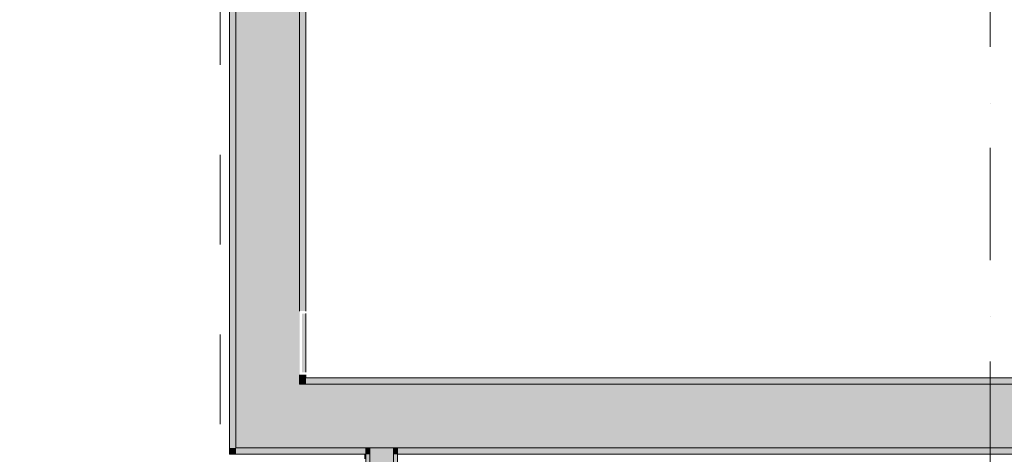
# Model space of a CAD drawing. Header units: millimetres. Extents: x -14761 to 157739, y -22400 to 107990.
# Tile 99 of 256: x 59950 to 63045, y 59730 to 61095. Entities that reach past the tile are written whole.
import ezdxf

# ---------------------------------------------------------------- set-up
doc = ezdxf.new("R2010")
doc.units = ezdxf.units.MM
doc.header["$MEASUREMENT"] = 0
doc.linetypes.add('Штриховая', pattern=[564.444447, 282.222223, -282.222223])
doc.linetypes.add('Штрихпунктирная', pattern=[670.277762, 352.777767, -176.388884, 0, -141.111112])
for name, color, linetype in [('Конструктив - стены бассейнов жб нов', 7, 'Continuous'), ('Конструктив - Стены Блок 200 нов', 7, 'Continuous'), ('Элемент Модели - Зона', 7, 'Continuous'), ('Элемент Модели - Оси', 7, 'Continuous')]:
    doc.layers.add(name, color=color, linetype=linetype)

msp = doc.modelspace()

# ---------------------------------------------------------------- hatches: boundary and pattern name
at = {"layer": 'Конструктив - стены бассейнов жб нов', "linetype": 'Continuous', "lineweight": 0, "true_color": 0x000000}
for points in [[(61050.5, 59750), (61038, 59750), (61038, 59730), (61050.5, 59730)], [(61050.5, 54225), (61050.5, 59730), (61038, 59730), (61038, 54225)], [(61125.5, 59750), (61050.5, 59750), (61050.5, 59730), (61125.5, 59730)], [(61125.5, 54300), (61125.5, 59730), (61050.5, 59730), (61050.5, 54300)], [(61138, 59750), (61125.5, 59750), (61125.5, 59730), (61138, 59730)], [(61138, 54312.5), (61138, 59730), (61125.5, 59730), (61125.5, 54312.5)]]:
    msp.add_hatch(color=18, dxfattribs=at).paths.add_polyline_path(points)
at = {"layer": 'Конструктив - Стены Блок 200 нов', "linetype": 'Continuous', "lineweight": 0, "true_color": 0x000000}
for points in [[(60630, 59750), (60630, 63080), (60610, 63080), (60610, 59750)], [(60830, 59950), (60830, 63080), (60630, 63080), (60630, 59950)], [(60830, 60180), (60850, 60180), (60850, 62499.9), (60830, 62499.9)], [(60850, 60172), (60838, 60172), (60838, 59988), (60850, 59988)], [(60830, 59970), (60850, 59970), (60850, 59980), (60830, 59980)], [(60830, 59970), (60830, 59950), (60850, 59970)], [(60850, 59970), (60830, 59950), (60850, 59950)], [(74480, 59970), (60850, 59970), (60850, 59950), (74480, 59950)], [(60630, 59950), (60630, 59750), (60830, 59950)], [(60830, 59950), (60630, 59750), (60830, 59750)], [(74500, 59950), (60830, 59950), (60830, 59750), (74500, 59750)], [(60610, 59750), (60610, 59730), (60630, 59750)], [(60630, 59750), (60610, 59730), (60630, 59730)], [(61038, 59750), (60630, 59750), (60630, 59730), (61038, 59730)], [(73862, 59750), (61138, 59750), (61138, 59730), (73862, 59730)]]:
    msp.add_hatch(color=18, dxfattribs=at).paths.add_polyline_path(points)

# ---------------------------------------------------------------- linework, layer by layer
at = {"layer": 'Конструктив - стены бассейнов жб нов', "color": 251, "linetype": 'Continuous', "lineweight": 20, "true_color": 0x575757}
for p, q in [((61050.5, 59730), (61050.5, 54300)), ((61125.5, 54300), (61125.5, 59730))]:
    msp.add_line(p, q, dxfattribs=at)
at = {"layer": 'Конструктив - стены бассейнов жб нов', "color": 251, "linetype": 'Continuous', "lineweight": 20, "true_color": 0x575757, "flags": 128}
for points in [[(61038, 59730), (61038, 54212.5)], [(61138, 54312.5), (61138, 59730)]]:
    msp.add_lwpolyline(points, dxfattribs=at)
at = {"layer": 'Конструктив - Стены Блок 200 нов', "color": 251, "linetype": 'Continuous', "lineweight": 20, "true_color": 0x575757}
for p, q in [((60630, 63080), (60630, 59950)), ((60830, 60180), (60830, 62499.9)), ((60830, 59970), (60830, 59980)), ((60830, 59970), (60830, 59950)), ((60830, 59970), (60830, 59950)), ((60630, 59950), (60630, 59750)), ((60630, 59950), (60630, 59750)), ((74500, 59950), (60830, 59950)), ((60630, 59750), (60830, 59750)), ((60830, 59750), (61038, 59750)), ((61038, 59750), (61038, 59730)), ((61050.5, 59750), (61038, 59750)), ((61038, 59750), (61038, 59730)), ((61050.5, 59750), (61038, 59750)), ((61125.5, 59750), (61050.5, 59750)), ((61050.5, 59730), (61050.5, 59750)), ((61125.5, 59750), (61050.5, 59750)), ((61138, 59750), (61125.5, 59750)), ((61125.5, 59730), (61125.5, 59750)), ((61138, 59750), (61125.5, 59750)), ((61138, 59730), (61138, 59750)), ((61138, 59750), (73862, 59750)), ((61138, 59730), (61138, 59750))]:
    msp.add_line(p, q, dxfattribs=at)
at = {"layer": 'Конструктив - Стены Блок 200 нов', "color": 251, "linetype": 'Continuous', "lineweight": 20, "true_color": 0x575757, "flags": 128}
for points in [[(60610, 63080), (60610, 59750)], [(60850, 60180), (60850, 62499.9)], [(60850, 59988), (60850, 60172)], [(60850, 59970), (60850, 59980)], [(74480, 59970), (60850, 59970)], [(60610, 59730), (60610, 59750)], [(60610, 59730), (61038, 59730)], [(61138, 59730), (73862, 59730)]]:
    msp.add_lwpolyline(points, dxfattribs=at)
at = {"layer": 'Элемент Модели - Зона', "color": 7, "linetype": 'Штриховая', "lineweight": 15, "flags": 128}
for points in [[(36110, 45157.4), (36110, 44957.4), (36150, 44957.4), (36150, 45300), (36750, 45300), (36750, 45000), (44700, 45000), (44700, 45300), (45300, 45300), (45300, 45000), (53700, 45000), (53700, 45300), (54300, 45300), (54300, 44957.4), (61025, 44957.4), (61025, 54212.5), (61035.5, 54212.5), (61035.5, 59730), (60580, 59730), (60580, 63080), (60300, 63080), (60300, 63320), (62680, 63320), (62680, 64500), (55920, 64500), (55920, 63320), (58800, 63320), (58800, 63080), (58000, 63080), (58000, 52600), (48600, 52600), (48600, 53700), (36110, 53700), (36110, 53650)], [(60850, 59970), (61000, 59970), (65300, 59970), (69800, 59970), (70000, 59970), (74300, 59970), (74480, 59970), (74480, 62499.9), (74480, 62699.9), (74480, 62800), (74480, 63080), (72300.1, 63080), (72300.1, 62700), (71700.1, 62700), (71700.1, 63080), (63300, 63080), (63300, 62700), (62700, 62700), (62700, 63080), (60850, 63080)]]:
    msp.add_lwpolyline(points, close=True, dxfattribs=at)
at = {"layer": 'Элемент Модели - Оси', "color": 7, "linetype": 'Штрихпунктирная', "lineweight": 15}
msp.add_line((63000, 92200), (63000, -1975), dxfattribs=at)

doc.saveas('drawing.dxf')
